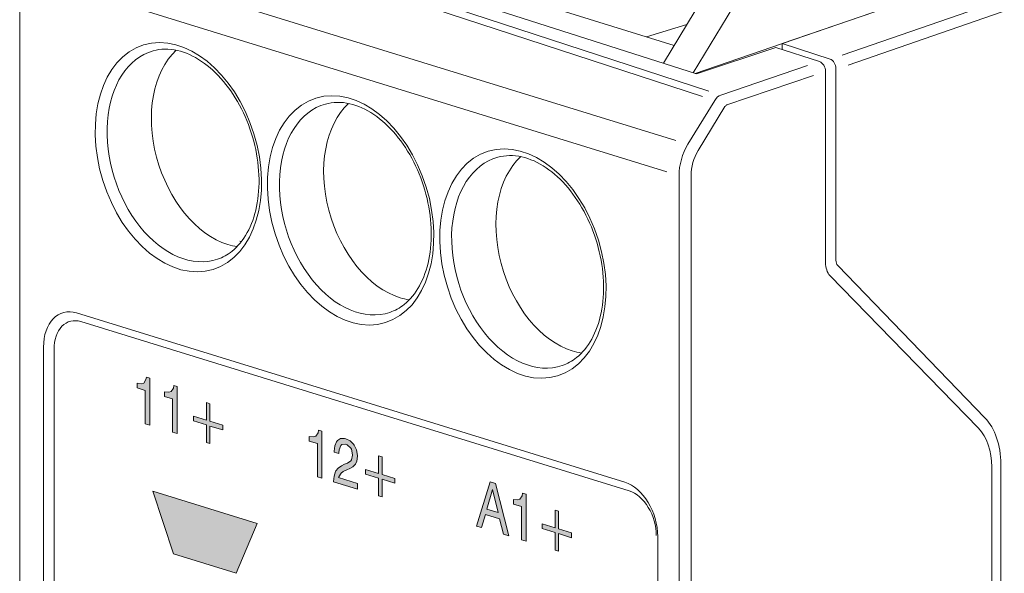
# Model space of a CAD drawing. Header units: millimetres. Extents: x -556 to 0, y 0 to 403.
# Tile 11 of 30: x -514 to -491, y 211 to 224. Entities that reach past the tile are written whole.
import ezdxf

# ---------------------------------------------------------------- set-up
doc = ezdxf.new("R2010")
doc.units = ezdxf.units.MM
doc.header["$LTSCALE"] = 2

# ---------------------------------------------------------------- blocks, each defined once
blk = doc.blocks.new('CGI1005-00')
h = blk.add_hatch(color=31)
h.dxf.hatch_style = 1
h.paths.add_polyline_path([(-511.1049895, 215.81600553), (-511.18418586, 215.84047855), (-511.19498536, 215.78087282), (-511.24538304, 215.69961123), (-511.29938056, 215.68240501), (-511.40377576, 215.69529784), (-511.40377576, 215.5839372), (-511.21298453, 215.52497947), (-511.21298453, 214.74061329), (-511.1049895, 214.70724099)])
h.paths.add_polyline_path([(-510.45701931, 215.61577173), (-510.5398155, 215.64135716), (-510.54701517, 215.58063902), (-510.60101269, 215.50048984), (-510.65141037, 215.48217121), (-510.75580556, 215.49506403), (-510.75580556, 215.3837034), (-510.56501434, 215.32474567), (-510.56501434, 214.54037949), (-510.45701931, 214.50700719)])
h.paths.add_polyline_path([(-509.68665475, 214.79670401), (-509.68665475, 215.21309593), (-509.76945094, 215.23868136), (-509.76945094, 214.82228944), (-510.07543686, 214.91684429), (-510.07543686, 214.80548366), (-509.76945094, 214.7109288), (-509.76945094, 214.29453688), (-509.68665475, 214.26895145), (-509.68665475, 214.68534337), (-509.38426866, 214.59190093), (-509.38426866, 214.70326156)])
h = blk.add_hatch(color=31)
h.dxf.hatch_style = 1
h.paths.add_polyline_path([(-507.04077647, 214.56009464), (-507.11997283, 214.58456766), (-507.13077233, 214.52496192), (-507.18476984, 214.44481274), (-507.23516753, 214.42649412), (-507.33956272, 214.43938694), (-507.33956272, 214.32802631), (-507.1487715, 214.26906858), (-507.1487715, 213.4847024), (-507.04077647, 213.4513301)])
h.paths.add_polyline_path([(-506.37840694, 214.33604413), (-506.47560247, 214.38544627), (-506.51160081, 214.3917286), (-506.60159667, 214.39048825), (-506.67719319, 214.34606413), (-506.6987922, 214.31400446), (-506.73479055, 214.21860969), (-506.74918988, 214.08748987), (-506.74918988, 214.0681228), (-506.64119485, 214.0347505), (-506.64119485, 214.0492758), (-506.63399518, 214.12451925), (-506.59799684, 214.22475578), (-506.56919816, 214.24974886), (-506.4792023, 214.25583098), (-506.44320396, 214.23986511), (-506.36040777, 214.16586202), (-506.34600843, 214.13720354), (-506.31720976, 214.0072601), (-506.31720976, 213.99757657), (-506.34600843, 213.88543168), (-506.36040777, 213.86567249), (-506.43600429, 213.81156484), (-506.50800098, 213.7805536), (-506.57639783, 213.7435882), (-506.65559419, 213.69059295), (-506.7095917, 213.62496907), (-506.72039121, 213.60893923), (-506.75638955, 213.50386094), (-506.76718905, 213.37647047), (-506.76718905, 213.36678694), (-506.20561489, 213.19325098), (-506.20561489, 213.32882044), (-506.64839452, 213.46564687), (-506.64479469, 213.48390153), (-506.59079717, 213.57373424), (-506.54399932, 213.60769058), (-506.45040363, 213.65139441), (-506.38200677, 213.67867629), (-506.31001009, 213.71937105), (-506.2488129, 213.78761188), (-506.22001423, 213.8513391), (-506.20561489, 213.97277539), (-506.20561489, 213.98730069), (-506.2272139, 214.11986108), (-506.27761158, 214.23227015), (-506.29561075, 214.25719927)])
h.paths.add_polyline_path([(-505.62244172, 213.54079311), (-505.62244172, 213.95718503), (-505.70523791, 213.98277046), (-505.70523791, 213.56637854), (-506.01122383, 213.66093339), (-506.01122383, 213.54957276), (-505.70523791, 213.45501791), (-505.70523791, 213.03862599), (-505.62244172, 213.01304056), (-505.62244172, 213.42943248), (-505.32005563, 213.33599004), (-505.32005563, 213.44735067)])
h = blk.add_hatch(color=31)
h.dxf.hatch_style = 1
h.paths.add_polyline_path([(-502.94776476, 213.32433506), (-503.07375896, 213.36326941), (-503.39054439, 212.32334635), (-503.27174986, 212.28663682), (-503.181754, 212.59775023), (-502.8469694, 212.4942961), (-502.75697354, 212.12756219), (-502.63097933, 212.08862784)])
h.paths.add_polyline_path([(-503.01256178, 213.18458014), (-502.87936791, 212.63987725), (-503.14575565, 212.72219559)], flags=16)
h.paths.add_polyline_path([(-502.22419805, 213.07169005), (-502.30699424, 213.09727548), (-502.31779374, 213.03766975), (-502.36819142, 212.95640815), (-502.42218894, 212.93920194), (-502.5229843, 212.95098235), (-502.5229843, 212.83962172), (-502.33219308, 212.78066399), (-502.33219308, 211.99629781), (-502.22419805, 211.96292551)])
h.paths.add_polyline_path([(-501.45743332, 212.25373473), (-501.45743332, 212.67012666), (-501.53662968, 212.69459968), (-501.53662968, 212.27820775), (-501.8426156, 212.3727626), (-501.8426156, 212.26140197), (-501.53662968, 212.16684712), (-501.53662968, 211.7504552), (-501.45743332, 211.72598218), (-501.45743332, 212.1423741), (-501.1514474, 212.04781925), (-501.1514474, 212.15917988)])
h = blk.add_hatch(color=31)
h.dxf.hatch_style = 1
h.paths.add_polyline_path([(-508.56910341, 212.38628522), (-511.03535044, 213.14839746), (-510.54737605, 211.66232174), (-509.06266394, 211.20570789)])
h.paths.add_polyline_path([(-509.33299086, 210.61732208), (-510.3153036, 210.92087341), (-509.82492505, 209.44803528)])
at = {"color": 31, "linetype": 'Continuous', "lineweight": 0, "extrusion": (-0.707107, -0.218508, 0.672499)}
for p, q in [((-498.69012965, 221.42908517), (-513.62401757, 226.04391033)), ((-513.82967843, 225.30696549), (-498.89868234, 220.69303395)), ((-497.91058716, 222.593633), (-505.31511724, 225.0182833)), ((-489.86070651, 225.14152118), (-494.76338283, 223.44646112)), ((-505.45958086, 224.89016051), (-498.05668985, 222.46604581)), ((-494.62319517, 223.21287148), (-489.71866754, 224.90856883)), ((-495.58113822, 223.20225201), (-497.62396039, 222.50506046)), ((-497.48131026, 222.27236548), (-495.44097748, 222.96871441)), ((-497.77006309, 222.37747327), (-498.40350288, 221.34051262)), ((-498.16332103, 221.19283332), (-497.52988123, 222.22979397)), ((-498.61205557, 220.60446141), (-498.61205557, 167.08701534)), ((-498.33045237, 167.08663564), (-498.33045237, 220.60408171)), ((-512.72814142, 217.15187305), (-499.78808732, 213.15317642)), ((-513.36453752, 180.44753743), (-513.36453752, 216.49257939)), ((-511.40377576, 215.69529784), (-511.29938056, 215.68240501)), ((-511.40377576, 215.5839372), (-511.40377576, 215.69529784)), ((-511.29938056, 215.68240501), (-511.24538304, 215.69961123)), ((-511.24538304, 215.69961123), (-511.19498536, 215.78087282)), ((-511.19498536, 215.78087282), (-511.18418586, 215.84047855)), ((-511.18418586, 215.84047855), (-511.1049895, 215.81600553)), ((-511.1049895, 215.81600553), (-511.1049895, 214.70724099)), ((-511.21298453, 215.52497947), (-511.40377576, 215.5839372)), ((-511.21298453, 214.74061329), (-511.21298453, 215.52497947)), ((-510.75580556, 215.49506403), (-510.65141037, 215.48217121)), ((-510.75580556, 215.3837034), (-510.75580556, 215.49506403)), ((-510.65141037, 215.48217121), (-510.60101269, 215.50048984)), ((-510.60101269, 215.50048984), (-510.54701517, 215.58063902)), ((-510.54701517, 215.58063902), (-510.5398155, 215.64135716)), ((-510.5398155, 215.64135716), (-510.45701931, 215.61577173)), ((-510.45701931, 215.61577173), (-510.45701931, 214.50700719)), ((-510.56501434, 215.32474567), (-510.75580556, 215.3837034)), ((-510.56501434, 214.54037949), (-510.56501434, 215.32474567)), ((-509.76945094, 215.23868136), (-509.68665475, 215.21309593)), ((-509.76945094, 214.82228944), (-509.76945094, 215.23868136)), ((-509.68665475, 215.21309593), (-509.68665475, 214.79670401)), ((-511.1049895, 214.70724099), (-511.21298453, 214.74061329)), ((-510.07543686, 214.91684429), (-509.76945094, 214.82228944)), ((-510.07543686, 214.80548366), (-510.07543686, 214.91684429)), ((-509.76945094, 214.7109288), (-510.07543686, 214.80548366)), ((-509.68665475, 214.79670401), (-509.38426866, 214.70326156)), ((-510.45701931, 214.50700719), (-510.56501434, 214.54037949)), ((-509.76945094, 214.29453688), (-509.76945094, 214.7109288)), ((-509.68665475, 214.68534337), (-509.68665475, 214.26895145)), ((-509.38426866, 214.59190093), (-509.68665475, 214.68534337)), ((-509.38426866, 214.70326156), (-509.38426866, 214.59190093)), ((-507.18476984, 214.44481274), (-507.13077233, 214.52496192)), ((-507.13077233, 214.52496192), (-507.11997283, 214.58456766)), ((-507.11997283, 214.58456766), (-507.04077647, 214.56009464)), ((-507.04077647, 214.56009464), (-507.04077647, 213.4513301)), ((-509.68665475, 214.26895145), (-509.76945094, 214.29453688)), ((-507.33956272, 214.43938694), (-507.23516753, 214.42649412)), ((-507.33956272, 214.32802631), (-507.33956272, 214.43938694)), ((-507.1487715, 214.26906858), (-507.33956272, 214.32802631)), ((-507.23516753, 214.42649412), (-507.18476984, 214.44481274)), ((-507.1487715, 213.4847024), (-507.1487715, 214.26906858)), ((-506.73479055, 214.21860969), (-506.6987922, 214.31400446)), ((-506.6987922, 214.31400446), (-506.67719319, 214.34606413)), ((-506.67719319, 214.34606413), (-506.60159667, 214.39048825)), ((-506.60159667, 214.39048825), (-506.51160081, 214.3917286)), ((-506.51160081, 214.3917286), (-506.47560247, 214.38544627)), ((-506.47560247, 214.38544627), (-506.37840694, 214.33604413)), ((-506.37840694, 214.33604413), (-506.29561075, 214.25719927)), ((-506.74918988, 214.08748987), (-506.73479055, 214.21860969)), ((-506.74918988, 214.0681228), (-506.74918988, 214.08748987)), ((-506.64119485, 214.0347505), (-506.74918988, 214.0681228)), ((-506.63399518, 214.12451925), (-506.64119485, 214.0492758)), ((-506.64119485, 214.0492758), (-506.64119485, 214.0347505)), ((-506.59799684, 214.22475578), (-506.63399518, 214.12451925)), ((-506.56919816, 214.24974886), (-506.59799684, 214.22475578)), ((-506.4792023, 214.25583098), (-506.56919816, 214.24974886)), ((-506.44320396, 214.23986511), (-506.4792023, 214.25583098)), ((-506.36040777, 214.16586202), (-506.44320396, 214.23986511)), ((-506.34600843, 214.13720354), (-506.36040777, 214.16586202)), ((-506.31720976, 214.0072601), (-506.34600843, 214.13720354)), ((-506.29561075, 214.25719927), (-506.27761158, 214.23227015)), ((-506.27761158, 214.23227015), (-506.2272139, 214.11986108)), ((-506.2272139, 214.11986108), (-506.20561489, 213.98730069)), ((-506.50800098, 213.7805536), (-506.43600429, 213.81156484)), ((-506.43600429, 213.81156484), (-506.36040777, 213.86567249)), ((-506.36040777, 213.86567249), (-506.34600843, 213.88543168)), ((-506.34600843, 213.88543168), (-506.31720976, 213.99757657)), ((-506.31720976, 213.99757657), (-506.31720976, 214.0072601)), ((-506.22001423, 213.8513391), (-506.2488129, 213.78761188)), ((-506.20561489, 213.97277539), (-506.22001423, 213.8513391)), ((-506.20561489, 213.98730069), (-506.20561489, 213.97277539)), ((-505.70523791, 213.98277046), (-505.62244172, 213.95718503)), ((-505.70523791, 213.56637854), (-505.70523791, 213.98277046)), ((-505.62244172, 213.95718503), (-505.62244172, 213.54079311)), ((-506.75638955, 213.50386094), (-506.72039121, 213.60893923)), ((-506.72039121, 213.60893923), (-506.7095917, 213.62496907)), ((-506.7095917, 213.62496907), (-506.65559419, 213.69059295)), ((-506.65559419, 213.69059295), (-506.57639783, 213.7435882)), ((-506.59079717, 213.57373424), (-506.64479469, 213.48390153)), ((-506.54399932, 213.60769058), (-506.59079717, 213.57373424)), ((-506.57639783, 213.7435882), (-506.50800098, 213.7805536)), ((-506.45040363, 213.65139441), (-506.54399932, 213.60769058)), ((-506.38200677, 213.67867629), (-506.45040363, 213.65139441)), ((-506.31001009, 213.71937105), (-506.38200677, 213.67867629)), ((-506.2488129, 213.78761188), (-506.31001009, 213.71937105)), ((-506.01122383, 213.66093339), (-505.70523791, 213.56637854)), ((-506.01122383, 213.54957276), (-506.01122383, 213.66093339)), ((-507.04077647, 213.4513301), (-507.1487715, 213.4847024)), ((-506.76718905, 213.37647047), (-506.75638955, 213.50386094)), ((-506.76718905, 213.36678694), (-506.76718905, 213.37647047)), ((-506.20561489, 213.19325098), (-506.76718905, 213.36678694)), ((-506.64479469, 213.48390153), (-506.64839452, 213.46564687)), ((-506.64839452, 213.46564687), (-506.20561489, 213.32882044)), ((-505.70523791, 213.45501791), (-506.01122383, 213.54957276)), ((-505.70523791, 213.03862599), (-505.70523791, 213.45501791)), ((-505.62244172, 213.54079311), (-505.32005563, 213.44735067)), ((-505.62244172, 213.42943248), (-505.62244172, 213.01304056)), ((-505.32005563, 213.33599004), (-505.62244172, 213.42943248)), ((-505.32005563, 213.44735067), (-505.32005563, 213.33599004)), ((-503.39054439, 212.32334635), (-503.07375896, 213.36326941)), ((-503.07375896, 213.36326941), (-502.94776476, 213.32433506)), ((-510.54737605, 211.66232174), (-511.03535044, 213.14839746)), ((-511.03535044, 213.14839746), (-508.56910341, 212.38628522)), ((-506.20561489, 213.32882044), (-506.20561489, 213.19325098)), ((-503.01256178, 213.18458014), (-503.14575565, 212.72219559)), ((-502.87936791, 212.63987725), (-503.01256178, 213.18458014)), ((-502.94776476, 213.32433506), (-502.63097933, 212.08862784)), ((-505.62244172, 213.01304056), (-505.70523791, 213.03862599)), ((-502.5229843, 212.95098235), (-502.42218894, 212.93920194)), ((-502.5229843, 212.83962172), (-502.5229843, 212.95098235)), ((-502.42218894, 212.93920194), (-502.36819142, 212.95640815)), ((-502.36819142, 212.95640815), (-502.31779374, 213.03766975)), ((-502.31779374, 213.03766975), (-502.30699424, 213.09727548)), ((-502.30699424, 213.09727548), (-502.22419805, 213.07169005)), ((-502.22419805, 213.07169005), (-502.22419805, 211.96292551)), ((-503.14575565, 212.72219559), (-502.87936791, 212.63987725)), ((-502.33219308, 212.78066399), (-502.5229843, 212.83962172)), ((-502.33219308, 211.99629781), (-502.33219308, 212.78066399)), ((-501.53662968, 212.69459968), (-501.45743332, 212.67012666)), ((-501.53662968, 212.27820775), (-501.53662968, 212.69459968)), ((-501.45743332, 212.67012666), (-501.45743332, 212.25373473)), ((-503.181754, 212.59775023), (-503.27174986, 212.28663682)), ((-502.8469694, 212.4942961), (-503.181754, 212.59775023)), ((-502.75697354, 212.12756219), (-502.8469694, 212.4942961)), ((-508.56910341, 212.38628522), (-509.06266394, 211.20570789)), ((-503.27174986, 212.28663682), (-503.39054439, 212.32334635)), ((-501.8426156, 212.3727626), (-501.53662968, 212.27820775)), ((-501.8426156, 212.26140197), (-501.8426156, 212.3727626)), ((-501.53662968, 212.16684712), (-501.8426156, 212.26140197)), ((-501.45743332, 212.25373473), (-501.1514474, 212.15917988)), ((-502.63097933, 212.08862784), (-502.75697354, 212.12756219)), ((-502.22419805, 211.96292551), (-502.33219308, 211.99629781)), ((-501.53662968, 211.7504552), (-501.53662968, 212.16684712)), ((-501.45743332, 212.1423741), (-501.45743332, 211.72598218)), ((-501.1514474, 212.04781925), (-501.45743332, 212.1423741)), ((-501.1514474, 212.15917988), (-501.1514474, 212.04781925)), ((-501.45743332, 211.72598218), (-501.53662968, 211.7504552)), ((-509.06266394, 211.20570789), (-510.54737605, 211.66232174))]:
    blk.add_line(p, q, dxfattribs=at)
at = {"color": 0, "linetype": 'Continuous', "lineweight": 0, "extrusion": (-0.707107, -0.218508, 0.672499)}
for p, q in [((-497.42385524, 225.83241541), (-498.98300359, 223.25356218)), ((-514.17488385, 171.92179357), (-514.17488385, 225.43923963)), ((-496.71674846, 225.6139074), (-498.28009971, 223.02810252)), ((-496.18184274, 223.71871786), (-490.99331106, 225.5048093)), ((-498.23467375, 223.01353194), (-491.72707002, 225.2536898)), ((-498.19709707, 223.00147904), (-504.91461147, 225.15615273)), ((-498.72789818, 223.67551012), (-501.62656495, 224.57124741)), ((-498.42730161, 224.17270106), (-499.38207174, 223.87766087)), ((-498.19709707, 223.00147904), (-496.32652869, 223.62406025)), ((-495.29528286, 223.2932834), (-496.32652869, 223.62406025)), ((-496.18184274, 223.71871786), (-496.18184274, 223.57765156)), ((-495.04923819, 223.35542974), (-496.18184274, 223.71871786)), ((-494.90905053, 223.1218401), (-494.90905053, 218.60029524)), ((-495.15512212, 223.05974579), (-495.15512212, 218.54523074)), ((-508.94360856, 219.04106104), (-508.98047548, 219.05245354)), ((-494.86762917, 218.47859544), (-491.39275544, 214.87869565)), ((-491.54546653, 214.63143132), (-495.05066503, 218.24070198)), ((-499.89415334, 213.35816435), (-512.83420744, 217.35686098)), ((-512.72814142, 217.15187305), (-499.78808732, 213.15317642)), ((-491.23209527, 213.71784505), (-491.23209527, 178.28399069)), ((-491.01996323, 178.3495431), (-491.01996323, 213.78339745)), ((-499.11633588, 175.93149575), (-499.11633588, 212.07164337))]:
    blk.add_line(p, q, dxfattribs=at)
at = {"linetype": 'Continuous', "lineweight": 0, "extrusion": (-0.707107, -0.218508, 0.672499)}
for p, q in [((-513.6120249, 216.55105762), (-513.6120249, 180.41091)), ((-513.36453752, 180.44753743), (-513.36453752, 216.49257939))]:
    blk.add_line(p, q, dxfattribs=at)
at = {"color": 0, "linetype": 'Continuous', "lineweight": 0}
for centre, major_axis in [((-510.43004438, 221.03634653), (0.81939649, -2.65162275)), ((-506.36418039, 219.77992546), (0.81939649, -2.65162275)), ((-502.2983164, 218.52350439), (-0.81939649, 2.65162275))]:
    blk.add_ellipse(centre, major_axis=major_axis, ratio=0.672498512, dxfattribs=at)
for centre, major_axis, ratio, start_param, end_param in [((-509.26331819, 221.39688475), (0.75286661, -2.43632754), 0.672498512, 3.451657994, 5.8524544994), ((-510.29109117, 221.07928544), (-0.76035712, 2.46056734), 0.672498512, 6.2673239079, 9.4406393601), ((-495.05047189, 223.1655417), (-0.05900408, 0.19115745), 0.6723483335, 4.2820027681, 5.8440754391), ((-495.29654886, 223.10340572), (-0.05897156, 0.19115044), 0.6724820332, 4.2822732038, 5.844117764), ((-506.22522718, 219.82286437), (-0.76035712, 2.46056734), 0.672498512, 6.2673239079, 9.4406393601), ((-505.1974542, 220.14046368), (0.75286661, -2.43632754), 0.672498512, 3.451657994, 5.8524544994), ((-502.15936318, 218.5664433), (-0.76035712, 2.46056734), 0.672498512, 6.2673239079, 9.4406393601), ((-501.13159021, 218.88404261), (0.75286661, -2.43632754), 0.672498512, 3.451657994, 5.8524544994), ((-509.26331819, 221.39688475), (0.75286661, -2.43632754), 0.672498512, 5.8524544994, 5.9731199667), ((-494.79848331, 218.6535313), (-0.1500065, -0.47697109), 0.6783581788, 5.1465085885, 5.9319067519), ((-494.76762917, 218.64399684), (-0.05904836, -0.19108451), 0.672498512, 5.1431197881, 5.9285179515), ((-505.1974542, 220.14046368), (0.75286661, -2.43632754), 0.672498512, 5.8524544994, 5.9731199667), ((-512.83420744, 216.31069881), (-0.32476599, 1.05096482), 0.672498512, 5.8524544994, 7.4232508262), ((-512.72814142, 216.29592218), (-0.26571763, 0.85988031), 0.672498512, 5.8524544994, 7.4232508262), ((-501.13159021, 218.88404261), (0.75286661, -2.43632754), 0.672498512, 5.8524544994, 5.9731199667), ((-492.29275544, 213.39008303), (0.53143526, 1.71976061), 0.672498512, 5.1431197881, 5.9285179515), ((-492.30201168, 213.39294337), (-0.45001951, -1.43091326), 0.6783581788, 2.0049159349, 2.7903140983), ((-499.89415334, 212.31200218), (-0.32476599, 1.05096482), 0.672498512, 4.2816581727, 5.8524544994), ((-499.78808732, 212.29722556), (0.26571763, -0.85988031), 0.672498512, 1.1400655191, 2.7108618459)]:
    blk.add_ellipse(centre, major_axis=major_axis, ratio=ratio, start_param=start_param, end_param=end_param, dxfattribs=at)
at = {"color": 31, "linetype": 'Continuous', "lineweight": 0}
for centre, major_axis, ratio, start_param, end_param in [((-497.61963069, 222.22193497), (0.09212148, 0.2855071), 0.6765855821, 0.4652245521, 1.2244818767), ((-497.47944883, 222.17785367), (0.02999512, 0.095399), 0.6783228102, 0.4601424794, 1.219399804), ((-497.90001213, 220.82144391), (-0.29904785, -0.95424262), 0.6771877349, 4.360420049, 5.1458182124), ((-497.75983028, 220.77736261), (0.2400104, 0.76315374), 0.6783581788, 1.2195177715, 2.0049159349), ((-512.72814142, 216.29592218), (-0.26571763, 0.85988031), 0.672498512, 5.8524544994, 7.4232508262), ((-499.78808732, 212.29722556), (0.26571763, -0.85988031), 0.672498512, 1.1400655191, 2.7108618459)]:
    blk.add_ellipse(centre, major_axis=major_axis, ratio=ratio, start_param=start_param, end_param=end_param, dxfattribs=at)
at = {"color": 0, "linetype": 'Continuous', "lineweight": 0}
for points in [[(-511.02510745, 223.54765348), (-510.84671815, 223.59820255), (-510.65340982, 223.60230135), (-510.26454534, 223.51378517), (-510.07057085, 223.42764732), (-509.7012366, 223.17715359), (-509.52573615, 223.01687593), (-509.20616642, 222.63615729), (-509.06195245, 222.41629806), (-508.81945891, 221.93787393), (-508.72129596, 221.67934111), (-508.58169526, 221.15044007), (-508.54033186, 220.88015793), (-508.51816842, 220.35670175), (-508.53729522, 220.10361468), (-508.63191201, 219.64073866), (-508.70736345, 219.43112848), (-508.90441514, 219.07271917), (-509.02647346, 218.92526893), (-509.26893568, 218.7305129), (-509.38336826, 218.66775094), (-509.50458449, 218.62713782)], [(-506.95924346, 222.29123241), (-506.78085416, 222.34178148), (-506.58754583, 222.34588028), (-506.19868134, 222.2573641), (-506.00470686, 222.17122625), (-505.63537261, 221.92073252), (-505.45987216, 221.76045486), (-505.14030243, 221.37973622), (-504.99608846, 221.15987699), (-504.75359492, 220.68145286), (-504.65543196, 220.42292004), (-504.51583127, 219.894019), (-504.47446787, 219.62373686), (-504.45230443, 219.10028068), (-504.47143123, 218.84719361), (-504.56604802, 218.38431759), (-504.64149946, 218.17470741), (-504.83855114, 217.8162981), (-504.96060947, 217.66884786), (-505.20307169, 217.47409183), (-505.31750427, 217.41132987), (-505.4387205, 217.37071675)], [(-502.89337946, 221.03481134), (-502.71499016, 221.08536041), (-502.52168184, 221.08945921), (-502.13281735, 221.00094303), (-501.93884286, 220.91480518), (-501.56950862, 220.66431145), (-501.39400817, 220.50403379), (-501.07443844, 220.12331515), (-500.93022447, 219.90345592), (-500.68773093, 219.42503179), (-500.58956797, 219.16649897), (-500.44996728, 218.63759793), (-500.40860388, 218.36731579), (-500.38644043, 217.84385961), (-500.40556723, 217.59077254), (-500.50018403, 217.12789652), (-500.57563546, 216.91828634), (-500.77268715, 216.55987703), (-500.89474548, 216.41242679), (-501.1372077, 216.21767076), (-501.25164028, 216.1549088), (-501.3728565, 216.11429568)]]:
    blk.add_open_spline(points, degree=3, knots=[4.2975195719, 4.2975195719, 4.2975195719, 4.2975195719, 4.65194978, 4.65194978, 4.9802984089, 4.9802984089, 5.2929771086, 5.2929771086, 5.6033850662, 5.6033850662, 5.9143430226, 5.9143430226, 6.2255462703, 6.2255462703, 6.5362388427, 6.5362388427, 6.8468626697, 6.8468626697, 7.1630160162, 7.1630160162, 7.407389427, 7.407389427, 7.407389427, 7.407389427], dxfattribs=at)

msp = doc.modelspace()

# ---------------------------------------------------------------- block references
msp.add_blockref('CGI1005-00', (0, 0))

doc.saveas('drawing.dxf')
